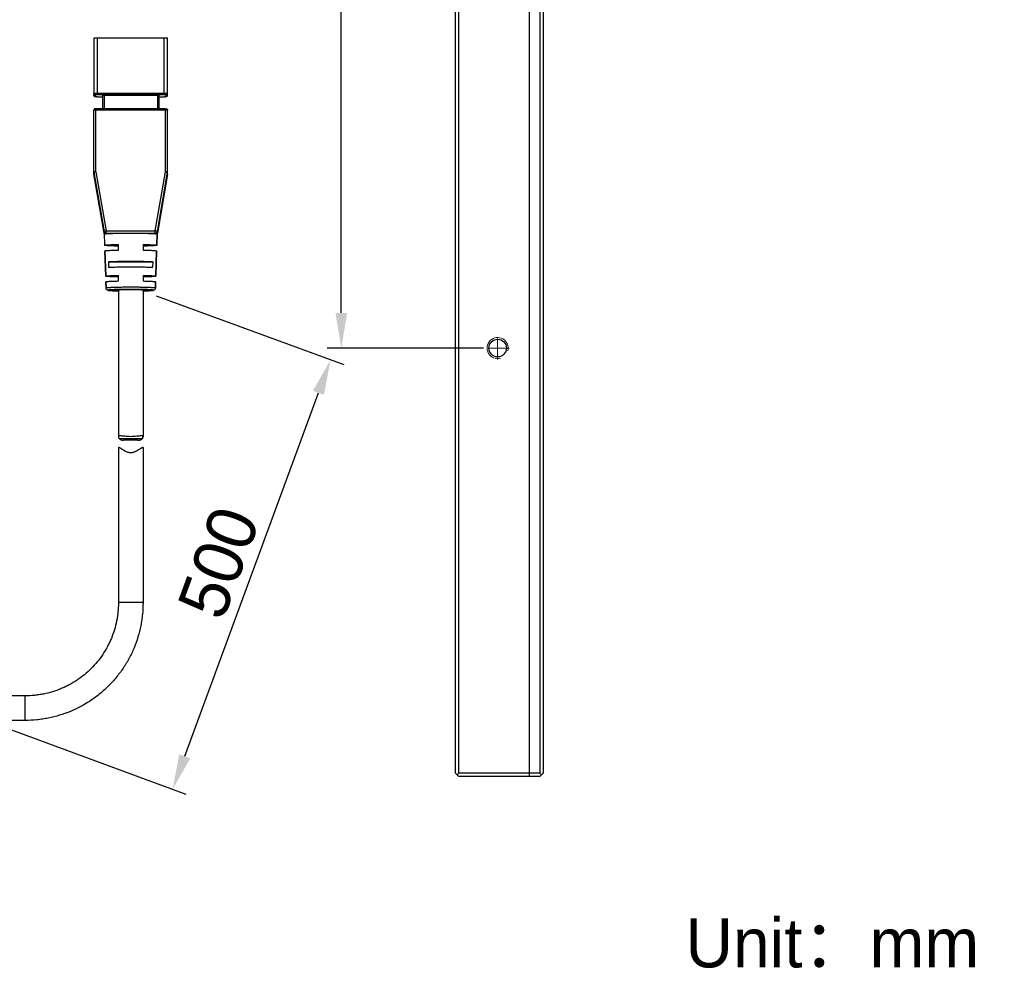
# Model space of a CAD drawing. Header units: inches. Extents: x -261 to -69, y -5440 to -5244.
# Tile 2 of 4: x -139 to -69, y -5439 to -5372. Entities that reach past the tile are written whole.
import ezdxf

# ---------------------------------------------------------------- set-up
doc = ezdxf.new("R2010")
doc.units = ezdxf.units.IN
doc.header["$LTSCALE"] = 3
doc.header["$MEASUREMENT"] = 0
doc.header["$PDSIZE"] = -5
doc.linetypes.add('CENTERX2', pattern=[4, 2.5, -0.5, 0.5, -0.5])
doc.layers.get('Defpoints').update_dxf_attribs({"lineweight": 18})
for name, color, linetype, lineweight in [('中心线', 1, 'CENTERX2', 20), ('标注', 3, 'Continuous', 25), ('粗实线', 7, 'Continuous', 30), ('细实线', 7, 'Continuous', 15)]:
    doc.layers.add(name, color=color, linetype=linetype, lineweight=lineweight)
doc.styles.get("Standard").update_dxf_attribs({"font": '兰亭黑 GBK.TTF'})
doc.dimstyles.new('CST Standard', dxfattribs={"dimtxt": 3.5, "dimasz": 2.5, "dimexe": 1, "dimexo": 1, "dimgap": 0.6, "dimtad": 1, "dimtoh": 1, "dimdsep": 46, "dimtxsty": 'Standard', "dimcen": -2.5, "dimdle": 5, "dimadec": 1, "dimazin": 2, "dimtfac": 1, "dimtofl": 0, "dimtmove": 0, "dimatfit": 0, "dimfxl": 1, "dimtolj": 1, "dimarcsym": 0})

# ---------------------------------------------------------------- blocks, each defined once
blk = doc.blocks.new('*X10')
at = {"layer": 'Defpoints', "color": 0}
for p in [(-116.366, -5340.089), (-105.245, -5340.089), (-105.245, -5395.089)]:
    blk.add_point(p, dxfattribs=at)
at = {"layer": '标注', "color": 0, "linetype": 'Continuous', "lineweight": -2, "ltscale": 3}
for p, q in [((-106.245, -5340.089), (-117.366, -5340.089)), ((-106.245, -5395.089), (-117.366, -5395.089))]:
    blk.add_line(p, q, dxfattribs=at)
at = {"layer": '标注', "color": 9, "linetype": 'Continuous', "lineweight": -2, "ltscale": 3}
blk.add_line((-116.366, -5392.589), (-116.366, -5342.589), dxfattribs=at)
at = {"layer": '标注', "color": 9}
for points in [[(-115.949, -5342.589), (-116.782, -5342.589), (-116.366, -5340.089)], [(-116.782, -5392.589), (-115.949, -5392.589), (-116.366, -5395.089)]]:
    blk.add_solid(points, dxfattribs=at)
at = {"layer": '标注', "color": 7, "ltscale": 3, "insert": (-118.853, -5367.589), "char_height": 3.5, "attachment_point": 5, "rotation": 90}
blk.add_mtext('\\A1;110', dxfattribs=at)
blk = doc.blocks.new('*X16')
at = {"layer": 'Defpoints', "color": 0}
for p in [(-130.469, -5391.02), (-117.13, -5395.923), (-141.704, -5421.589)]:
    blk.add_point(p, dxfattribs=at)
at = {"layer": '标注', "color": 0, "linetype": 'Continuous', "lineweight": -2, "ltscale": 3}
for p, q in [((-129.531, -5391.365), (-116.191, -5396.268)), ((-140.765, -5421.934), (-127.426, -5426.836))]:
    blk.add_line(p, q, dxfattribs=at)
at = {"layer": '标注', "color": 9, "linetype": 'Continuous', "lineweight": -2, "ltscale": 3}
blk.add_line((-127.502, -5424.145), (-117.992, -5398.27), dxfattribs=at)
at = {"layer": '标注', "color": 9}
for points in [[(-117.601, -5398.413), (-118.383, -5398.126), (-117.13, -5395.923)], [(-127.893, -5424.001), (-127.111, -5424.288), (-128.364, -5426.491)]]:
    blk.add_solid(points, dxfattribs=at)
at = {"layer": '标注', "color": 7, "ltscale": 3, "insert": (-125.082, -5410.349), "char_height": 3.5, "attachment_point": 5, "rotation": 69.82012}
blk.add_mtext('\\A1;500', dxfattribs=at)

msp = doc.modelspace()

# ---------------------------------------------------------------- linework, layer by layer
at = {"layer": '中心线', "color": 0, "ltscale": 0.2}
for p, q in [((-105.2445, -5395.9136), (-105.2445, -5394.2636)), ((-104.4195, -5395.0886), (-106.0695, -5395.0886))]:
    msp.add_line(p, q, dxfattribs=at)
at = {"layer": '粗实线', "color": 0}
for p, q in [((-108.2445, -5425.3386), (-108.2445, -5309.8386)), ((-107.9945, -5425.3386), (-107.9945, -5309.8386)), ((-102.9945, -5309.5886), (-102.9945, -5425.5886)), ((-102.2445, -5309.8386), (-102.2445, -5425.3386)), ((-101.9945, -5309.8386), (-101.9945, -5425.3386)), ((-133.9717, -5373.0235), (-133.9717, -5377.09)), ((-133.7217, -5377.0653), (-133.7217, -5373.0143)), ((-133.7217, -5373.0143), (-128.9717, -5373.0143)), ((-128.9717, -5377.0653), (-128.9717, -5373.0143)), ((-128.7217, -5377.09), (-128.7217, -5373.0235)), ((-133.8717, -5377.0708), (-133.8717, -5377.19)), ((-128.9717, -5376.9617), (-133.7217, -5376.9617)), ((-128.9717, -5377.0653), (-133.7217, -5377.0653)), ((-133.7217, -5377.1955), (-133.7217, -5377.1955)), ((-133.7217, -5377.1955), (-133.3467, -5377.1955)), ((-133.7217, -5377.1955), (-133.3467, -5377.1955)), ((-133.3467, -5377.0909), (-133.3467, -5378.059)), ((-133.2467, -5377.0873), (-133.2467, -5378.059)), ((-133.2467, -5377.0873), (-129.4467, -5377.0873)), ((-129.4467, -5377.0873), (-129.4467, -5378.059)), ((-129.3467, -5377.0909), (-129.3467, -5378.059)), ((-129.3467, -5377.1955), (-128.9717, -5377.1955)), ((-129.3467, -5377.1955), (-128.9717, -5377.1955)), ((-128.9717, -5377.1955), (-128.9717, -5377.1955)), ((-128.8217, -5377.19), (-128.8217, -5377.0708)), ((-133.8217, -5382.5396), (-133.8217, -5378.059)), ((-128.8717, -5378.059), (-133.8217, -5378.059)), ((-128.8717, -5382.5396), (-128.8717, -5378.059)), ((-133.9717, -5382.6826), (-133.9717, -5378.1608)), ((-128.8717, -5378.1553), (-133.8217, -5378.1553)), ((-128.7217, -5382.6826), (-128.7217, -5378.1608)), ((-133.9695, -5382.7081), (-133.9695, -5382.5705)), ((-133.9695, -5382.5705), (-133.2432, -5386.7805)), ((-133.9695, -5382.7081), (-133.9695, -5382.7081)), ((-133.2432, -5386.9181), (-133.9695, -5382.7081)), ((-133.8217, -5382.5396), (-133.0954, -5386.7496)), ((-129.5981, -5386.7496), (-128.8717, -5382.5396)), ((-129.4502, -5386.7805), (-128.7239, -5382.5705)), ((-128.7239, -5382.7081), (-129.4502, -5386.9181)), ((-128.7239, -5382.7081), (-128.7239, -5382.5705)), ((-128.7239, -5382.7081), (-128.7239, -5382.7081)), ((-133.2432, -5386.9181), (-133.2432, -5386.7805)), ((-133.2432, -5386.9181), (-133.2432, -5386.9181)), ((-133.1967, -5387.7732), (-133.224, -5386.9009)), ((-133.224, -5386.9011), (-133.224, -5386.9009)), ((-133.1967, -5387.7733), (-133.224, -5386.9012)), ((-133.0954, -5386.9489), (-133.0954, -5386.7496)), ((-133.0954, -5386.7496), (-129.5981, -5386.7496)), ((-133.0954, -5386.905), (-129.5981, -5386.905)), ((-129.5981, -5386.9489), (-129.5981, -5386.7496)), ((-129.4694, -5386.9009), (-129.4967, -5387.7732)), ((-129.4967, -5387.7733), (-129.4694, -5386.9012)), ((-129.4694, -5386.9009), (-129.4695, -5386.9011)), ((-129.4502, -5386.9181), (-129.4502, -5386.7805)), ((-129.4502, -5386.9181), (-129.4502, -5386.9181)), ((-133.1967, -5387.7733), (-133.1967, -5387.7732)), ((-132.2217, -5388.1137), (-132.2217, -5387.7134)), ((-130.4717, -5387.7134), (-130.4717, -5388.1137)), ((-129.4967, -5387.7732), (-129.4967, -5387.7733)), ((-133.1842, -5388.173), (-133.1842, -5388.1729)), ((-133.1842, -5388.1729), (-133.128, -5389.9717)), ((-133.128, -5389.9718), (-133.1842, -5388.173)), ((-129.5092, -5388.1729), (-129.5655, -5389.9717)), ((-129.5655, -5389.9718), (-129.5092, -5388.173)), ((-129.5092, -5388.1729), (-129.5092, -5388.173)), ((-132.934, -5388.9403), (-129.7594, -5388.9403)), ((-132.934, -5388.9403), (-132.9197, -5389.34)), ((-129.7737, -5389.34), (-129.7594, -5388.9403)), ((-133.128, -5389.9718), (-133.128, -5389.9717)), ((-132.2217, -5390.3149), (-132.2217, -5389.9148)), ((-130.4717, -5389.9148), (-130.4717, -5390.3149)), ((-129.5655, -5389.9717), (-129.5655, -5389.9718)), ((-133.1155, -5390.3713), (-133.1155, -5390.3712)), ((-133.1155, -5390.3712), (-133.1013, -5390.8258)), ((-133.1013, -5390.8259), (-133.1155, -5390.3713)), ((-129.578, -5390.3712), (-129.5922, -5390.8258)), ((-129.5922, -5390.8259), (-129.578, -5390.3713)), ((-129.578, -5390.3712), (-129.578, -5390.3713)), ((-133.1013, -5390.8258), (-133.1013, -5390.8259)), ((-132.2217, -5390.971), (-132.2217, -5401.4119)), ((-132.2217, -5390.971), (-132.2217, -5401.4119)), ((-130.4717, -5390.971), (-130.4717, -5401.4119)), ((-130.4717, -5390.971), (-130.4717, -5401.4119)), ((-129.5922, -5390.8259), (-129.5922, -5390.8258)), ((-132.1796, -5401.5265), (-130.5138, -5401.5265)), ((-130.8335, -5401.6392), (-131.8599, -5401.6392)), ((-132.2217, -5402.1623), (-132.2217, -5413.2186)), ((-130.4717, -5402.1623), (-130.4717, -5413.2186)), ((-138.8467, -5419.8386), (-141.7038, -5419.8386)), ((-138.8467, -5421.5886), (-138.8467, -5419.8386)), ((-138.8467, -5421.5886), (-141.7038, -5421.5886)), ((-107.9945, -5425.5886), (-108.2445, -5425.3386)), ((-107.9945, -5425.3386), (-108.1195, -5425.4636)), ((-102.2445, -5425.3386), (-107.9945, -5425.3386)), ((-102.2445, -5425.5886), (-107.9945, -5425.5886)), ((-102.2445, -5425.5886), (-101.9945, -5425.3386)), ((-102.2445, -5425.3386), (-102.1195, -5425.4636))]:
    msp.add_line(p, q, dxfattribs=at)
msp.add_circle((-105.2445, -5395.0886), 0.625, dxfattribs=at)
for centre, radius, start, end in [((-133.7875, -5375.9839), 1.2108, 267.085134, 268.092899), ((-128.8217, -5376.9707), 0.1, 269.996804, 314.975902), ((-128.8213, -5377.0904), 0.0994, 312.834036, 317.302572), ((-128.8216, -5376.9708), 0.0999, 314.975895, 359.996798), ((-133.8216, -5382.545), 0.1501, 180.00896, 189.780001), ((-133.8216, -5382.6826), 0.1501, 180.00896, 189.780001), ((-128.8718, -5382.545), 0.1501, 350.219999, 359.99104), ((-128.8718, -5382.6826), 0.1501, 350.219999, 359.99104), ((-133.0954, -5386.755), 0.15, 189.805629, 270.014777), ((-133.0966, -5386.8933), 0.1486, 209.54135, 211.97748), ((-133.0968, -5386.8934), 0.1484, 209.729121, 212.04015), ((-129.598, -5386.755), 0.15, 269.985228, 350.194366), ((-129.5968, -5386.8933), 0.1486, 326.857072, 330.156098), ((-129.5967, -5386.8934), 0.1484, 327.996894, 330.318925)]:
    msp.add_arc(centre, radius, start, end, dxfattribs=at)
for points, knots in [([(-133.9717, -5373.0235), (-133.9717, -5373.023), (-133.9695, -5373.0222), (-133.9663, -5373.0215), (-133.9601, -5373.0207), (-133.952, -5373.0199), (-133.9415, -5373.0191), (-133.9234, -5373.018), (-133.8962, -5373.0168), (-133.8588, -5373.0157), (-133.8161, -5373.0149), (-133.7698, -5373.0144), (-133.738, -5373.0143), (-133.7217, -5373.0143)], [0, 0, 0, 0, 878.2101379, 3042.7948487, 6555.4636594, 11405.0438242, 17545.6262473, 24917.1498386, 43082.1538426, 65192.3223892, 90413.860746, 117812.8284401, 146249.5090871, 146249.5090871, 146249.5090871, 146249.5090871]), ([(-128.9717, -5373.0143), (-128.9555, -5373.0143), (-128.9236, -5373.0144), (-128.8773, -5373.0149), (-128.8346, -5373.0157), (-128.7972, -5373.0168), (-128.77, -5373.018), (-128.7519, -5373.0191), (-128.7414, -5373.0199), (-128.7333, -5373.0207), (-128.7271, -5373.0215), (-128.7239, -5373.0222), (-128.7217, -5373.023), (-128.7217, -5373.0235)], [0, 0, 0, 0, 28449.9167581, 55861.6375503, 81094.9155011, 103215.3754263, 121388.8344962, 128763.7892301, 134907.229843, 139759.0672889, 143273.3711032, 145438.9633396, 146317.5822483, 146317.5822483, 146317.5822483, 146317.5822483]), ([(-133.7217, -5376.9617), (-133.738, -5376.9617), (-133.7698, -5376.9618), (-133.8161, -5376.9623), (-133.8588, -5376.9631), (-133.8962, -5376.9642), (-133.9234, -5376.9653), (-133.9415, -5376.9664), (-133.952, -5376.9672), (-133.9601, -5376.968), (-133.9663, -5376.9689), (-133.9695, -5376.9696), (-133.9717, -5376.9703), (-133.9717, -5376.9708)], [0, 0, 0, 0, 28457.9329708, 55877.3774623, 81117.765287, 103244.4580006, 121423.0377439, 128800.0705022, 134945.2421118, 139798.4466248, 143313.7405764, 145479.9429879, 146358.8095346, 146358.8095346, 146358.8095346, 146358.8095346]), ([(-133.8717, -5377.0708), (-133.8847, -5377.0708), (-133.911, -5377.0656), (-133.9442, -5377.0433), (-133.9665, -5377.0101), (-133.9717, -5376.9838), (-133.9717, -5376.9708)], [0, 0, 0, 0, 14704.9515847, 29407.2265122, 44105.7152447, 58801.526144, 58801.526144, 58801.526144, 58801.526144]), ([(-133.9717, -5377.09), (-133.9717, -5377.1079), (-133.9617, -5377.1442), (-133.9238, -5377.1803), (-133.8827, -5377.1914), (-133.8589, -5377.1926), (-133.8491, -5377.1931)], [0, 0, 0, 0, 17689.4543736, 35229.5183469, 49088.6823592, 58802.9177503, 58802.9177503, 58802.9177503, 58802.9177503]), ([(-133.8717, -5377.19), (-133.8847, -5377.19), (-133.911, -5377.1848), (-133.9442, -5377.1625), (-133.9665, -5377.1293), (-133.9717, -5377.103), (-133.9717, -5377.09)], [0, 0, 0, 0, 14705.2807315, 29407.8860511, 44106.7054318, 58802.8454961, 58802.8454961, 58802.8454961, 58802.8454961]), ([(-133.7217, -5377.0653), (-133.7408, -5377.0653), (-133.7686, -5377.0654), (-133.804, -5377.0661), (-133.8264, -5377.0668), (-133.8448, -5377.0676), (-133.8574, -5377.0683), (-133.8647, -5377.0691), (-133.8685, -5377.0696), (-133.8704, -5377.07), (-133.8717, -5377.0705), (-133.8717, -5377.0708)], [0, 0, 0, 0, 46078.8180374, 66910.3891094, 85160.8172378, 100142.621988, 111306.6669881, 115304.9526195, 118203.1643384, 119991.4483471, 120716.9393833, 120716.9393833, 120716.9393833, 120716.9393833]), ([(-133.8717, -5377.19), (-133.8717, -5377.1903), (-133.8704, -5377.1907), (-133.8685, -5377.1911), (-133.8647, -5377.1916), (-133.8574, -5377.1924), (-133.8448, -5377.1932), (-133.8264, -5377.1939), (-133.804, -5377.1946), (-133.7686, -5377.1953), (-133.7408, -5377.1955), (-133.7217, -5377.1955)], [0, 0, 0, 0, 725.5073929, 2513.8326105, 5412.1114143, 9410.4899037, 20574.8082723, 35556.957761, 53807.7665745, 74639.7571951, 120719.5304761, 120719.5304761, 120719.5304761, 120719.5304761]), ([(-133.8278, -5377.194), (-133.8201, -5377.1942), (-133.7847, -5377.1952), (-133.7493, -5377.1955), (-133.7217, -5377.1955)], [0, 0, 0, 0, 7284.6260381, 33157.8715227, 33157.8715227, 33157.8715227, 33157.8715227]), ([(-133.3467, -5377.0909), (-133.3467, -5377.0907), (-133.3458, -5377.0904), (-133.3446, -5377.0901), (-133.3421, -5377.0898), (-133.3372, -5377.0893), (-133.3288, -5377.0888), (-133.3165, -5377.0883), (-133.3016, -5377.0878), (-133.278, -5377.0874), (-133.2595, -5377.0873), (-133.2467, -5377.0873)], [0, 0, 0, 0, 725.8149676, 2514.9003122, 5413.8873054, 9412.4420094, 20576.5912824, 35557.853801, 53806.2248897, 74637.9678618, 120722.8664987, 120722.8664987, 120722.8664987, 120722.8664987]), ([(-129.4467, -5377.0873), (-129.434, -5377.0873), (-129.4154, -5377.0874), (-129.3919, -5377.0878), (-129.3769, -5377.0883), (-129.3646, -5377.0888), (-129.3563, -5377.0893), (-129.3514, -5377.0898), (-129.3489, -5377.0901), (-129.3476, -5377.0904), (-129.3467, -5377.0907), (-129.3467, -5377.0909)], [0, 0, 0, 0, 46101.446342, 66940.6693684, 85195.5928998, 100182.2347406, 111350.3927248, 115350.3831899, 118250.4111224, 120040.1388739, 120766.2144599, 120766.2144599, 120766.2144599, 120766.2144599]), ([(-128.7217, -5376.9708), (-128.7217, -5376.9703), (-128.7239, -5376.9696), (-128.7271, -5376.9689), (-128.7333, -5376.968), (-128.7414, -5376.9672), (-128.7519, -5376.9664), (-128.77, -5376.9653), (-128.7972, -5376.9642), (-128.8346, -5376.9631), (-128.8773, -5376.9623), (-128.9236, -5376.9618), (-128.9555, -5376.9617), (-128.9717, -5376.9617)], [0, 0, 0, 0, 879.2754125, 3046.4857427, 6563.4153705, 11418.8780269, 17566.9088998, 24947.3740746, 43134.4120446, 65271.400002, 90523.5318443, 117955.7342089, 146426.9082619, 146426.9082619, 146426.9082619, 146426.9082619]), ([(-128.8217, -5377.0708), (-128.8217, -5377.0705), (-128.823, -5377.07), (-128.8249, -5377.0696), (-128.8287, -5377.0691), (-128.836, -5377.0683), (-128.8486, -5377.0676), (-128.867, -5377.0668), (-128.8894, -5377.0661), (-128.9248, -5377.0654), (-128.9526, -5377.0653), (-128.9717, -5377.0653)], [0, 0, 0, 0, 725.8200931, 2514.9160948, 5414.4440827, 9414.545909, 20583.6761986, 35572.2831276, 53830.9582029, 74671.9275978, 120771.5616731, 120771.5616731, 120771.5616731, 120771.5616731]), ([(-128.9717, -5377.1955), (-128.9526, -5377.1955), (-128.9248, -5377.1953), (-128.8894, -5377.1946), (-128.867, -5377.1939), (-128.8486, -5377.1932), (-128.836, -5377.1924), (-128.8287, -5377.1916), (-128.8249, -5377.1911), (-128.823, -5377.1907), (-128.8217, -5377.1903), (-128.8217, -5377.19)], [0, 0, 0, 0, 46100.6781619, 66942.1318819, 85201.2181454, 100190.130372, 111359.4716759, 115359.6541229, 118259.2407744, 120048.3731579, 120774.2083723, 120774.2083723, 120774.2083723, 120774.2083723]), ([(-128.9717, -5377.1955), (-128.9624, -5377.1955), (-128.9281, -5377.1954), (-128.8939, -5377.1949), (-128.8689, -5377.1941)], [0, 0, 0, 0, 8972.7448577, 33172.4954214, 33172.4954214, 33172.4954214, 33172.4954214]), ([(-128.8689, -5377.1941), (-128.8558, -5377.1937), (-128.8307, -5377.1927), (-128.8055, -5377.1899), (-128.7939, -5377.1864)], [0, 0, 0, 0, 17268.9947596, 33172.7730156, 33172.7730156, 33172.7730156, 33172.7730156]), ([(-128.7939, -5377.1864), (-128.7911, -5377.1856), (-128.7792, -5377.1814), (-128.7681, -5377.1751), (-128.7605, -5377.1692)], [0, 0, 0, 0, 7825.6778262, 33172.8381638, 33172.8381638, 33172.8381638, 33172.8381638]), ([(-128.7605, -5377.1692), (-128.7486, -5377.16), (-128.7287, -5377.1357), (-128.7217, -5377.1051), (-128.7217, -5377.09)], [0, 0, 0, 0, 16538.1442138, 33172.6844137, 33172.6844137, 33172.6844137, 33172.6844137]), ([(-133.8217, -5378.059), (-133.8306, -5378.059), (-133.8467, -5378.0592), (-133.8698, -5378.0598), (-133.893, -5378.062), (-133.9258, -5378.0732), (-133.9613, -5378.1054), (-133.9717, -5378.1426), (-133.9717, -5378.1608)], [0, 0, 0, 0, 10973.6657721, 19845.2684559, 28478.9271676, 39576.89826, 61988.4192179, 84463.2409152, 84463.2409152, 84463.2409152, 84463.2409152]), ([(-128.8717, -5378.059), (-128.8628, -5378.059), (-128.8467, -5378.0592), (-128.8236, -5378.0598), (-128.8004, -5378.062), (-128.7676, -5378.0732), (-128.7321, -5378.1054), (-128.7217, -5378.1426), (-128.7217, -5378.1608)], [0, 0, 0, 0, 10978.7325004, 19854.4313542, 28492.076373, 39595.1715876, 62017.0403262, 84502.2390313, 84502.2390313, 84502.2390313, 84502.2390313]), ([(-133.8217, -5378.1553), (-133.8408, -5378.1553), (-133.8686, -5378.1555), (-133.904, -5378.1562), (-133.9264, -5378.1569), (-133.9448, -5378.1576), (-133.9574, -5378.1584), (-133.9647, -5378.1592), (-133.9685, -5378.1597), (-133.9704, -5378.1601), (-133.9717, -5378.1605), (-133.9717, -5378.1608)], [0, 0, 0, 0, 46091.674029, 66926.4796622, 85177.5336298, 100160.9987229, 111326.7893075, 115325.9318289, 118225.3449694, 120014.6933446, 120740.6151177, 120740.6151177, 120740.6151177, 120740.6151177]), ([(-128.7217, -5378.1608), (-128.7217, -5378.1605), (-128.723, -5378.1601), (-128.7249, -5378.1597), (-128.7287, -5378.1592), (-128.736, -5378.1584), (-128.7486, -5378.1576), (-128.767, -5378.1569), (-128.7894, -5378.1562), (-128.8248, -5378.1555), (-128.8526, -5378.1553), (-128.8717, -5378.1553)], [0, 0, 0, 0, 726.2633426, 2516.4536633, 5417.2310703, 9418.255316, 20589.299762, 35579.8150542, 53839.456726, 74684.0658009, 120797.4274355, 120797.4274355, 120797.4274355, 120797.4274355]), ([(-133.9278, -5382.5412), (-133.934, -5382.5414), (-133.9448, -5382.5419), (-133.9574, -5382.5427), (-133.9647, -5382.5434), (-133.9685, -5382.5439), (-133.9704, -5382.5443), (-133.9717, -5382.5448), (-133.9717, -5382.5451)], [0, 0, 0, 0, 35615.9114172, 62157.1260806, 71663.1238069, 78555.0421799, 82808.3260683, 84533.8509674, 84533.8509674, 84533.8509674, 84533.8509674]), ([(-133.9695, -5382.5705), (-133.9695, -5382.5702), (-133.9683, -5382.5696), (-133.9664, -5382.5688), (-133.9627, -5382.5677), (-133.9599, -5382.5669), (-133.9583, -5382.5665)], [0, 0, 0, 0, 4759.8844616, 16064.2082709, 34123.4895291, 58862.5316931, 58862.5316931, 58862.5316931, 58862.5316931]), ([(-133.9583, -5382.5665), (-133.9403, -5382.5618), (-133.8948, -5382.5527), (-133.8491, -5382.5443), (-133.8217, -5382.5396)], [0, 0, 0, 0, 13281.3830047, 33191.0120936, 33191.0120936, 33191.0120936, 33191.0120936]), ([(-133.8217, -5382.5396), (-133.8314, -5382.5396), (-133.8668, -5382.5397), (-133.9022, -5382.5402), (-133.9278, -5382.5412)], [0, 0, 0, 0, 9137.2330559, 33190.9435886, 33190.9435886, 33190.9435886, 33190.9435886]), ([(-128.7656, -5382.5412), (-128.7732, -5382.5409), (-128.8086, -5382.5399), (-128.8439, -5382.5396), (-128.8717, -5382.5396)], [0, 0, 0, 0, 7115.1627208, 33206.1762229, 33206.1762229, 33206.1762229, 33206.1762229]), ([(-128.8717, -5382.5396), (-128.8553, -5382.5424), (-128.8244, -5382.5479), (-128.7825, -5382.5559), (-128.7508, -5382.5627), (-128.7335, -5382.5667), (-128.7273, -5382.5688)], [0, 0, 0, 0, 19932.3183687, 37660.5320222, 51145.1909803, 58890.0346101, 58890.0346101, 58890.0346101, 58890.0346101]), ([(-128.7217, -5382.5451), (-128.7217, -5382.5448), (-128.723, -5382.5443), (-128.7249, -5382.5439), (-128.7287, -5382.5434), (-128.736, -5382.5427), (-128.7486, -5382.5419), (-128.7594, -5382.5414), (-128.7656, -5382.5412)], [0, 0, 0, 0, 1726.3438037, 5981.6462282, 12876.8353881, 22387.3444989, 48941.1551702, 84573.9692916, 84573.9692916, 84573.9692916, 84573.9692916]), ([(-128.7273, -5382.5688), (-128.7265, -5382.5691), (-128.7255, -5382.5695), (-128.7239, -5382.5701), (-128.7239, -5382.5705)], [0, 0, 0, 0, 23539.2031015, 33206.6283609, 33206.6283609, 33206.6283609, 33206.6283609]), ([(-133.0954, -5386.7496), (-133.1142, -5386.7528), (-133.1416, -5386.7577), (-133.1765, -5386.7644), (-133.1986, -5386.7689), (-133.2167, -5386.7728), (-133.2291, -5386.7757), (-133.2363, -5386.7777), (-133.24, -5386.7788), (-133.2419, -5386.7796), (-133.2432, -5386.7802), (-133.2432, -5386.7805)], [0, 0, 0, 0, 45944.971334, 66758.9626455, 85026.5749411, 100059.9470942, 111306.7524284, 115357.1155386, 118313.9823074, 120164.9210189, 120944.2657909, 120944.2657909, 120944.2657909, 120944.2657909]), ([(-133.224, -5386.9009), (-133.224, -5386.9007), (-133.2235, -5386.9), (-133.2226, -5386.9007), (-133.2212, -5386.9017), (-133.2188, -5386.9041), (-133.2153, -5386.9074), (-133.2106, -5386.9117), (-133.2027, -5386.9186), (-133.1904, -5386.9276), (-133.1722, -5386.9374), (-133.1501, -5386.9452), (-133.1239, -5386.9499), (-133.1052, -5386.9498), (-133.0954, -5386.9489)], [0, 0, 0, 0, 969.1415863, 1804.0502301, 3119.1038182, 7153.0822419, 12880.2227918, 20066.1571996, 28512.4943897, 48517.5181686, 71880.9717127, 98350.2906016, 128132.4560713, 161692.2669987, 161692.2669987, 161692.2669987, 161692.2669987]), ([(-133.0954, -5386.9489), (-133.0551, -5386.9451), (-132.9623, -5386.9384), (-132.7328, -5386.9263), (-132.3751, -5386.9151), (-131.885, -5386.9068), (-131.5317, -5386.905), (-131.3467, -5386.905)], [0, 0, 0, 0, 4822.7054638, 11097.6350712, 27416.4274452, 47503.2082733, 69562.8307219, 69562.8307219, 69562.8307219, 69562.8307219]), ([(-131.3467, -5386.905), (-131.1618, -5386.905), (-130.8084, -5386.9068), (-130.3183, -5386.9151), (-129.9607, -5386.9263), (-129.7311, -5386.9384), (-129.6383, -5386.9451), (-129.5981, -5386.9489)], [0, 0, 0, 0, 22064.2592933, 42155.2622826, 58477.4848017, 64753.7333742, 69577.4525515, 69577.4525515, 69577.4525515, 69577.4525515]), ([(-129.4502, -5386.7805), (-129.4502, -5386.7802), (-129.4515, -5386.7796), (-129.4534, -5386.7788), (-129.4571, -5386.7777), (-129.4643, -5386.7757), (-129.4767, -5386.7728), (-129.4948, -5386.7689), (-129.517, -5386.7644), (-129.5518, -5386.7577), (-129.5792, -5386.7528), (-129.5981, -5386.7496)], [0, 0, 0, 0, 779.1143278, 2629.4544879, 5586.1234295, 9637.4117407, 20886.6896869, 35922.9280479, 54194.6388046, 75017.1146415, 120985.2443183, 120985.2443183, 120985.2443183, 120985.2443183]), ([(-129.5981, -5386.9489), (-129.5882, -5386.9498), (-129.5695, -5386.9499), (-129.5434, -5386.9452), (-129.5212, -5386.9374), (-129.503, -5386.9276), (-129.4907, -5386.9186), (-129.4828, -5386.9117), (-129.4782, -5386.9074), (-129.4746, -5386.9041), (-129.4722, -5386.9017), (-129.4708, -5386.9007), (-129.4699, -5386.9), (-129.4694, -5386.9007), (-129.4694, -5386.9009)], [0, 0, 0, 0, 33571.3631845, 63362.97204, 89840.9039676, 113214.3039048, 133225.532829, 141673.5931731, 148861.4599254, 154590.7749241, 158626.6232524, 159942.3663154, 160777.7174359, 161746.9633235, 161746.9633235, 161746.9633235, 161746.9633235]), ([(-133.1967, -5387.7732), (-133.1967, -5387.7711), (-133.1899, -5387.7667), (-133.1777, -5387.7634), (-133.1563, -5387.7588), (-133.1273, -5387.7546), (-133.0901, -5387.7503), (-133.025, -5387.7443), (-132.9248, -5387.7374), (-132.7837, -5387.7301), (-132.6165, -5387.7236), (-132.4262, -5387.7178), (-132.2921, -5387.7148), (-132.2217, -5387.7134)], [0, 0, 0, 0, 928.8258606, 2930.3514337, 6130.4022606, 10539.9957685, 16148.735636, 22935.8638783, 39923.9151787, 61208.0092643, 86405.1318743, 115066.4354174, 146667.0973234, 146667.0973234, 146667.0973234, 146667.0973234]), ([(-132.2217, -5387.833), (-132.292, -5387.8316), (-132.426, -5387.8285), (-132.6161, -5387.8228), (-132.7832, -5387.8163), (-132.9243, -5387.809), (-133.0244, -5387.8021), (-133.0896, -5387.7961), (-133.1269, -5387.7918), (-133.1559, -5387.7877), (-133.1775, -5387.7831), (-133.1898, -5387.7797), (-133.1966, -5387.7754), (-133.1967, -5387.7733)], [0, 0, 0, 0, 31571.1391246, 60209.5679275, 85391.9260527, 106670.6395192, 123663.5750802, 130457.155664, 136075.0825467, 140496.5132147, 143710.9532003, 145728.7789304, 146670.9481171, 146670.9481171, 146670.9481171, 146670.9481171]), ([(-130.4717, -5387.7134), (-130.4014, -5387.7148), (-130.2672, -5387.7178), (-130.077, -5387.7236), (-129.9097, -5387.7301), (-129.7686, -5387.7374), (-129.6685, -5387.7443), (-129.6033, -5387.7503), (-129.5661, -5387.7546), (-129.5371, -5387.7588), (-129.5157, -5387.7634), (-129.5035, -5387.7667), (-129.4967, -5387.7711), (-129.4967, -5387.7732)], [0, 0, 0, 0, 31609.9315112, 60279.6424406, 85484.1562685, 106774.4937407, 123767.5282447, 130556.6473946, 136167.0325063, 140577.9195058, 143778.9090221, 145781.0217143, 146710.1200328, 146710.1200328, 146710.1200328, 146710.1200328]), ([(-129.4967, -5387.7733), (-129.4968, -5387.7754), (-129.5036, -5387.7797), (-129.5159, -5387.7831), (-129.5375, -5387.7877), (-129.5665, -5387.7918), (-129.6038, -5387.7961), (-129.669, -5387.8021), (-129.7691, -5387.809), (-129.9102, -5387.8163), (-130.0773, -5387.8228), (-130.2674, -5387.8285), (-130.4014, -5387.8316), (-130.4717, -5387.833)], [0, 0, 0, 0, 942.4429158, 2960.8548861, 6176.2287651, 10598.9439943, 16218.5030571, 23014.0573843, 40011.9299142, 61296.8254996, 86486.4998721, 115133.2490168, 146713.5605255, 146713.5605255, 146713.5605255, 146713.5605255]), ([(-133.1842, -5388.1729), (-133.1842, -5388.1709), (-133.1775, -5388.1665), (-133.1655, -5388.1632), (-133.1443, -5388.1586), (-133.1158, -5388.1546), (-133.079, -5388.1503), (-133.0148, -5388.1443), (-132.9159, -5388.1375), (-132.7766, -5388.1303), (-132.6115, -5388.1238), (-132.4237, -5388.1181), (-132.2912, -5388.115), (-132.2217, -5388.1137)], [0, 0, 0, 0, 929.9616866, 2931.0606366, 6129.7150099, 10537.1974559, 16143.3084821, 22927.4969248, 39909.7168305, 61189.9603434, 86387.9285461, 115057.8320443, 146678.2554551, 146678.2554551, 146678.2554551, 146678.2554551]), ([(-130.4717, -5388.1137), (-130.4022, -5388.115), (-130.2697, -5388.1181), (-130.0819, -5388.1238), (-129.9168, -5388.1303), (-129.7775, -5388.1375), (-129.6787, -5388.1443), (-129.6144, -5388.1503), (-129.5776, -5388.1546), (-129.5491, -5388.1586), (-129.5279, -5388.1632), (-129.5159, -5388.1665), (-129.5092, -5388.1709), (-129.5092, -5388.1729)], [0, 0, 0, 0, 31629.6436109, 60307.9069669, 85513.2226458, 106799.6712655, 123786.8430171, 130573.0096615, 136180.7553737, 140589.5229977, 143789.1100667, 145790.7925171, 146721.0253713, 146721.0253713, 146721.0253713, 146721.0253713]), ([(-132.934, -5388.9403), (-132.8385, -5388.9339), (-132.6167, -5388.924), (-132.0876, -5388.9095), (-131.3467, -5388.9034), (-130.6058, -5388.9095), (-130.0767, -5388.924), (-129.8549, -5388.9339), (-129.7594, -5388.9403)], [0, 0, 0, 0, 7654.3256742, 17755.2899672, 42327.1541962, 66899.0184253, 76999.9827183, 84654.3083924, 84654.3083924, 84654.3083924, 84654.3083924]), ([(-132.9197, -5389.34), (-132.8248, -5389.3338), (-132.6046, -5389.3239), (-132.0803, -5389.3096), (-131.3467, -5389.3036), (-130.6131, -5389.3096), (-130.0888, -5389.3239), (-129.8686, -5389.3338), (-129.7737, -5389.34)], [0, 0, 0, 0, 7678.255116, 17784.2798056, 42330.3378697, 66876.3959338, 76982.4206234, 84660.6757394, 84660.6757394, 84660.6757394, 84660.6757394]), ([(-133.128, -5389.9717), (-133.128, -5389.9698), (-133.1217, -5389.9656), (-133.1104, -5389.9624), (-133.0905, -5389.9581), (-133.0637, -5389.9542), (-133.0292, -5389.9501), (-132.9688, -5389.9444), (-132.8759, -5389.9379), (-132.7449, -5389.9309), (-132.5894, -5389.9246), (-132.4123, -5389.9191), (-132.2873, -5389.9162), (-132.2217, -5389.9148)], [0, 0, 0, 0, 935.4831313, 2934.7031331, 6126.9026653, 10524.565239, 16118.4152676, 22888.8669363, 39843.7528333, 61105.7658195, 86307.245557, 115016.6509168, 146728.467305, 146728.467305, 146728.467305, 146728.467305]), ([(-132.2217, -5390.0286), (-132.2873, -5390.0273), (-132.4121, -5390.0243), (-132.5891, -5390.0188), (-132.7444, -5390.0125), (-132.8754, -5390.0056), (-132.9683, -5389.9991), (-133.0287, -5389.9934), (-133.0633, -5389.9893), (-133.0902, -5389.9854), (-133.1102, -5389.9811), (-133.1216, -5389.9778), (-133.1279, -5389.9737), (-133.128, -5389.9718)], [0, 0, 0, 0, 31681.6272642, 60367.7317533, 85554.2332209, 106810.8374618, 123770.7437032, 130547.7719326, 136150.9674075, 140560.6577442, 143767.461041, 145783.1938956, 146732.0711543, 146732.0711543, 146732.0711543, 146732.0711543]), ([(-130.4717, -5389.9148), (-130.4061, -5389.9162), (-130.2811, -5389.9191), (-130.104, -5389.9246), (-129.9486, -5389.9309), (-129.8175, -5389.9379), (-129.7246, -5389.9444), (-129.6642, -5389.9501), (-129.6297, -5389.9542), (-129.6029, -5389.9581), (-129.583, -5389.9624), (-129.5717, -5389.9656), (-129.5655, -5389.9698), (-129.5655, -5389.9717)], [0, 0, 0, 0, 31720.8141405, 60438.3653635, 85646.9956429, 106915.0414063, 123874.737998, 130647.1106807, 136242.5478804, 140641.4582249, 143834.5634958, 145834.3507463, 146770.0993069, 146770.0993069, 146770.0993069, 146770.0993069]), ([(-129.5655, -5389.9718), (-129.5655, -5389.9737), (-129.5718, -5389.9778), (-129.5833, -5389.9811), (-129.6032, -5389.9854), (-129.6301, -5389.9893), (-129.6647, -5389.9934), (-129.7251, -5389.9991), (-129.818, -5390.0056), (-129.949, -5390.0125), (-130.1043, -5390.0188), (-130.2813, -5390.0243), (-130.4062, -5390.0273), (-130.4717, -5390.0286)], [0, 0, 0, 0, 949.1440125, 2965.4435413, 6173.1483528, 10584.0783666, 16188.8490434, 22967.7824693, 39932.4565755, 61195.0365932, 86388.6186325, 115082.7875215, 146773.3213039, 146773.3213039, 146773.3213039, 146773.3213039]), ([(-133.1155, -5390.3712), (-133.1155, -5390.3693), (-133.1093, -5390.3652), (-133.0981, -5390.3621), (-133.0786, -5390.3578), (-133.0521, -5390.3539), (-133.0181, -5390.3499), (-132.9586, -5390.3442), (-132.867, -5390.3377), (-132.7378, -5390.3309), (-132.5845, -5390.3246), (-132.4098, -5390.3192), (-132.2865, -5390.3162), (-132.2217, -5390.3149)], [0, 0, 0, 0, 936.808949, 2935.6235354, 6126.3513617, 10521.7597581, 16112.7873916, 22880.0708688, 39828.6327402, 61086.3865698, 86288.5761811, 115006.9377373, 146739.620109, 146739.620109, 146739.620109, 146739.620109]), ([(-130.4717, -5390.3149), (-130.407, -5390.3162), (-130.2836, -5390.3192), (-130.1089, -5390.3246), (-129.9556, -5390.3309), (-129.8264, -5390.3377), (-129.7348, -5390.3442), (-129.6753, -5390.3499), (-129.6413, -5390.3539), (-129.6148, -5390.3578), (-129.5953, -5390.3621), (-129.5841, -5390.3652), (-129.578, -5390.3693), (-129.578, -5390.3712)], [0, 0, 0, 0, 31741.6306861, 60468.0905471, 85677.386936, 106941.1352498, 123894.4764544, 130663.6682411, 136256.2724912, 140652.920351, 143844.5479322, 145843.9261653, 146780.9992855, 146780.9992855, 146780.9992855, 146780.9992855]), ([(-129.5922, -5390.8258), (-129.5922, -5390.8246), (-129.5951, -5390.8215), (-129.6063, -5390.8172), (-129.6313, -5390.8118), (-129.6729, -5390.8062), (-129.7309, -5390.8005), (-129.8043, -5390.7949), (-129.8925, -5390.7896), (-129.9948, -5390.7846), (-130.11, -5390.78), (-130.2372, -5390.7758), (-130.4269, -5390.7707), (-130.6839, -5390.7658), (-131.0088, -5390.7623), (-131.3467, -5390.7611), (-131.6846, -5390.7623), (-132.0096, -5390.7658), (-132.2665, -5390.7707), (-132.4562, -5390.7758), (-132.5834, -5390.78), (-132.6987, -5390.7846), (-132.8009, -5390.7896), (-132.8892, -5390.7949), (-132.9625, -5390.8005), (-133.0205, -5390.8062), (-133.0621, -5390.8118), (-133.0871, -5390.8172), (-133.0983, -5390.8215), (-133.1013, -5390.8246), (-133.1013, -5390.8258)], [0, 0, 0, 0, 396.893178, 1136.4205176, 3854.5983395, 8272.7953447, 14364.0043417, 22078.5658687, 31343.4069796, 42072.2711232, 54162.3841775, 67498.0607285, 81951.9911634, 113648.4255052, 148036.511474, 183796.90931, 219557.3071459, 253945.3931147, 285641.8274565, 300095.7578915, 313431.4344424, 325521.5474967, 336250.4116403, 345515.2527512, 353229.8142782, 359321.0232752, 363739.2202804, 366457.3981023, 367196.9254419, 367593.8186199, 367593.8186199, 367593.8186199, 367593.8186199]), ([(-132.9105, -5390.9859), (-132.9236, -5390.9841), (-132.9501, -5390.9802), (-133, -5390.9689), (-133.0517, -5390.9402), (-133.0908, -5390.8871), (-133.1006, -5390.8467), (-133.1013, -5390.8259)], [0, 0, 0, 0, 10133.7532822, 20403.5379284, 38981.3703921, 53698.9275469, 69612.6839464, 69612.6839464, 69612.6839464, 69612.6839464]), ([(-129.7421, -5390.971), (-129.7421, -5390.9699), (-129.7448, -5390.9671), (-129.755, -5390.9632), (-129.7779, -5390.9582), (-129.816, -5390.9531), (-129.869, -5390.9479), (-129.9361, -5390.9428), (-130.0168, -5390.9379), (-130.1103, -5390.9334), (-130.2578, -5390.9275), (-130.4666, -5390.9214), (-130.7405, -5390.9161), (-131.0377, -5390.9129), (-131.3467, -5390.9118), (-131.6558, -5390.9129), (-131.9529, -5390.9161), (-132.2268, -5390.9214), (-132.4356, -5390.9275), (-132.5831, -5390.9334), (-132.6766, -5390.9379), (-132.7574, -5390.9428), (-132.8245, -5390.9479), (-132.8775, -5390.9531), (-132.9155, -5390.9582), (-132.9384, -5390.9632), (-132.9486, -5390.9671), (-132.9513, -5390.9699), (-132.9513, -5390.971)], [0, 0, 0, 0, 369.1142215, 1056.8532971, 3584.8113988, 7693.9605384, 13359.072323, 20534.0362274, 29150.812029, 39129.2853138, 50373.7839238, 76219.66264, 105699.2708606, 137682.3010353, 170941.673891, 204201.04661, 236184.0769215, 265663.6852104, 291509.5638925, 302754.0631179, 312732.5367103, 321349.3124436, 328524.2760403, 334189.3878933, 338298.5370328, 340826.4956815, 341514.2350991, 341883.3494231, 341883.3494231, 341883.3494231, 341883.3494231]), ([(-132.9513, -5390.971), (-132.9513, -5390.9726), (-132.9465, -5390.9761), (-132.9374, -5390.9789), (-132.9218, -5390.9825), (-132.9005, -5390.9858), (-132.8732, -5390.9893), (-132.8253, -5390.9942), (-132.7515, -5390.9998), (-132.6471, -5391.0058), (-132.5228, -5391.0113), (-132.3805, -5391.0162), (-132.2798, -5391.019), (-132.2268, -5391.0202)], [0, 0, 0, 0, 959.3752726, 2952.0643911, 6116.6459278, 10474.1557103, 16017.767686, 22728.9192237, 39563.8329369, 60732.2797608, 85920.0914967, 114740.7021948, 146758.9607497, 146758.9607497, 146758.9607497, 146758.9607497]), ([(-132.2235, -5391.0205), (-132.3, -5391.0186), (-132.441, -5391.0147), (-132.6331, -5391.007), (-132.7858, -5390.9982), (-132.8737, -5390.9906), (-132.9105, -5390.9859)], [0, 0, 0, 0, 19650.8120249, 36281.5988243, 49436.3536291, 58963.1531231, 58963.1531231, 58963.1531231, 58963.1531231]), ([(-130.4717, -5390.971), (-130.4717, -5390.9704), (-130.4732, -5390.9689), (-130.4788, -5390.9668), (-130.4912, -5390.9641), (-130.512, -5390.9613), (-130.5409, -5390.9584), (-130.5775, -5390.9556), (-130.6215, -5390.953), (-130.6725, -5390.9505), (-130.753, -5390.9473), (-130.8668, -5390.944), (-131.0161, -5390.9411), (-131.1782, -5390.9393), (-131.3467, -5390.9387), (-131.5152, -5390.9393), (-131.6773, -5390.9411), (-131.8266, -5390.944), (-131.9405, -5390.9473), (-132.0209, -5390.9505), (-132.0719, -5390.953), (-132.1159, -5390.9556), (-132.1525, -5390.9584), (-132.1814, -5390.9613), (-132.2022, -5390.9641), (-132.2147, -5390.9668), (-132.2202, -5390.9689), (-132.2217, -5390.9704), (-132.2217, -5390.971)], [0, 0, 0, 0, 369.1277381, 1056.9200264, 3584.9424977, 7694.0560483, 13359.1428101, 20534.0173417, 29150.7186682, 39129.0245021, 50373.350446, 76218.764545, 105697.8138468, 137680.2151329, 170938.9255821, 204197.6360313, 236180.0373174, 265659.0866192, 291504.5007182, 302748.8266621, 312727.1324961, 321343.8338225, 328518.7083541, 334183.7951159, 338292.9086666, 340820.9311378, 341508.7234261, 341877.8511642, 341877.8511642, 341877.8511642, 341877.8511642]), ([(-129.81, -5390.9891), (-129.8473, -5390.9931), (-129.9344, -5390.9999), (-130.1541, -5391.0118), (-130.3365, -5391.0173), (-130.4691, -5391.0204)], [0, 0, 0, 0, 7496.5889282, 17437.8461758, 43910.4666977, 43910.4666977, 43910.4666977, 43910.4666977]), ([(-130.4666, -5391.0202), (-130.4136, -5391.019), (-130.313, -5391.0162), (-130.1707, -5391.0113), (-130.0464, -5391.0058), (-129.9419, -5390.9998), (-129.8681, -5390.9942), (-129.8202, -5390.9893), (-129.7929, -5390.9858), (-129.7717, -5390.9825), (-129.756, -5390.9789), (-129.7469, -5390.9761), (-129.7421, -5390.9726), (-129.7421, -5390.971)], [0, 0, 0, 0, 32026.7005052, 60854.91085, 86049.3647774, 107223.3927051, 124062.74427, 130775.6653438, 136320.7390284, 140679.3975779, 143844.8140792, 145838.0295103, 146797.6581177, 146797.6581177, 146797.6581177, 146797.6581177]), ([(-129.5922, -5390.8259), (-129.5929, -5390.8497), (-129.6054, -5390.8952), (-129.6458, -5390.9415), (-129.6855, -5390.9639), (-129.7224, -5390.9759), (-129.7624, -5390.9834), (-129.7935, -5390.9873), (-129.81, -5390.9891)], [0, 0, 0, 0, 20144.845488, 38095.6455088, 50421.9162548, 58211.9958195, 70725.8604724, 84700.1413347, 84700.1413347, 84700.1413347, 84700.1413347]), ([(-132.0864, -5401.3388), (-132.106, -5401.3387), (-132.1406, -5401.3402), (-132.1859, -5401.351), (-132.2168, -5401.3764), (-132.2217, -5401.4004), (-132.2217, -5401.4119)], [0, 0, 0, 0, 20224.7531341, 35492.2102527, 47286.0089624, 59080.0258013, 59080.0258013, 59080.0258013, 59080.0258013]), ([(-132.2217, -5401.4119), (-132.2217, -5401.4294), (-132.2107, -5401.4701), (-132.1916, -5401.5064), (-132.1796, -5401.5265)], [0, 0, 0, 0, 14267.7556042, 33314.0942254, 33314.0942254, 33314.0942254, 33314.0942254]), ([(-132.1796, -5401.5265), (-132.167, -5401.5479), (-132.1316, -5401.5874), (-132.0554, -5401.622), (-131.963, -5401.6373), (-131.8962, -5401.6392), (-131.8604, -5401.6392)], [0, 0, 0, 0, 12439.1269375, 25685.6736865, 41125.1872445, 59083.4228344, 59083.4228344, 59083.4228344, 59083.4228344]), ([(-130.607, -5401.3388), (-130.6538, -5401.3389), (-130.7598, -5401.3494), (-130.9328, -5401.3714), (-131.1325, -5401.3913), (-131.3467, -5401.3992), (-131.5609, -5401.3913), (-131.7607, -5401.3714), (-131.9337, -5401.3494), (-132.0396, -5401.3389), (-132.0864, -5401.3388)], [0, 0, 0, 0, 10454.9416905, 23743.9220254, 39009.9052498, 55311.4747685, 71613.0443757, 86879.0275337, 100168.0075478, 110622.949006, 110622.949006, 110622.949006, 110622.949006]), ([(-130.833, -5401.6392), (-130.7972, -5401.6392), (-130.7304, -5401.6373), (-130.6381, -5401.622), (-130.5618, -5401.5874), (-130.5265, -5401.5479), (-130.5138, -5401.5265)], [0, 0, 0, 0, 17960.5681453, 33402.0850446, 46650.348535, 59091.0919363, 59091.0919363, 59091.0919363, 59091.0919363]), ([(-130.4717, -5401.4119), (-130.4717, -5401.4004), (-130.4766, -5401.3764), (-130.5075, -5401.351), (-130.5529, -5401.3402), (-130.5874, -5401.3387), (-130.607, -5401.3388)], [0, 0, 0, 0, 11795.8126448, 23591.408291, 38861.1915785, 59089.0241753, 59089.0241753, 59089.0241753, 59089.0241753]), ([(-130.5138, -5401.5265), (-130.5018, -5401.5064), (-130.4828, -5401.4701), (-130.4717, -5401.4294), (-130.4717, -5401.4119)], [0, 0, 0, 0, 19049.3132383, 33319.2904368, 33319.2904368, 33319.2904368, 33319.2904368]), ([(-130.4717, -5402.1623), (-130.4717, -5402.162), (-130.472, -5402.1614), (-130.4731, -5402.1611), (-130.4746, -5402.161), (-130.4766, -5402.1612), (-130.4793, -5402.1617), (-130.4825, -5402.1624), (-130.4863, -5402.1635), (-130.4925, -5402.1654), (-130.5017, -5402.1687), (-130.5143, -5402.1737), (-130.529, -5402.1801), (-130.5457, -5402.1878), (-130.5644, -5402.197), (-130.5929, -5402.2118), (-130.6325, -5402.2337), (-130.684, -5402.2639), (-130.7406, -5402.2984), (-130.8016, -5402.336), (-130.8905, -5402.3899), (-130.985, -5402.4434), (-131.087, -5402.4908), (-131.1694, -5402.5214), (-131.2564, -5402.543), (-131.3467, -5402.5515), (-131.437, -5402.543), (-131.524, -5402.5214), (-131.6064, -5402.4908), (-131.7084, -5402.4434), (-131.8029, -5402.3899), (-131.8918, -5402.336), (-131.9528, -5402.2984), (-132.0094, -5402.2639), (-132.0609, -5402.2337), (-132.1005, -5402.2118), (-132.129, -5402.197), (-132.1477, -5402.1878), (-132.1644, -5402.1801), (-132.1792, -5402.1737), (-132.1918, -5402.1687), (-132.2009, -5402.1654), (-132.2071, -5402.1635), (-132.2109, -5402.1624), (-132.2142, -5402.1617), (-132.2168, -5402.1612), (-132.2189, -5402.161), (-132.2204, -5402.1611), (-132.2214, -5402.1614), (-132.2217, -5402.162), (-132.2217, -5402.1623)], [0, 0, 0, 0, 243.5408298, 558.8330399, 1036.6376572, 1704.2146653, 2570.7963389, 3640.2867647, 4914.2841049, 6393.4382683, 9966.3770672, 14353.8807866, 19544.3130522, 25520.1601972, 32257.8821214, 39727.9041514, 56718.6758202, 76163.8586719, 97703.9195462, 120992.1885322, 145724.3481143, 198561.4065936, 226318.6860119, 254772.2936431, 283762.6296484, 313058.2206535, 342353.8216139, 371344.1508572, 399797.7567978, 427555.0333359, 480392.0912518, 505124.2527748, 528412.523514, 549952.5866423, 569397.7700575, 586388.5427907, 593858.5673878, 600596.2910651, 606572.1391493, 611762.572041, 616150.0760108, 619723.0148097, 621202.1689731, 622476.1662507, 623545.6567391, 624412.2383501, 625079.8154208, 625557.6199755, 625872.9122482, 626116.453078, 626116.453078, 626116.453078, 626116.453078]), ([(-130.4717, -5413.2186), (-130.4717, -5413.4924), (-130.4919, -5413.9035), (-130.559, -5414.4473), (-130.6528, -5414.9871), (-130.8195, -5415.6523), (-131.0506, -5416.2979), (-131.2728, -5416.7988), (-131.5193, -5417.2881), (-131.872, -5417.8763), (-132.3624, -5418.5371), (-132.9153, -5419.1467), (-133.5252, -5419.6992), (-134.1864, -5420.1892), (-134.7749, -5420.5417), (-135.2646, -5420.788), (-135.7658, -5421.0101), (-136.4117, -5421.2411), (-137.0773, -5421.4076), (-137.6174, -5421.5013), (-138.1614, -5421.5684), (-138.5728, -5421.5886), (-138.8467, -5421.5886)], [0, 0, 0, 0, 16620.4049902, 24933.1784568, 33246.0068561, 49866.9263784, 66488.3343897, 74801.7701614, 83115.3761847, 99738.1376161, 116361.7117327, 132986.1485725, 149611.4650541, 166237.6442856, 182864.6361224, 191180.9153611, 199497.3647983, 216125.7100285, 232754.5441202, 241071.5977376, 249388.7242705, 266018.060285, 266018.060285, 266018.060285, 266018.060285]), ([(-132.2217, -5413.2186), (-132.2217, -5413.4351), (-132.2377, -5413.7603), (-132.2908, -5414.1903), (-132.3649, -5414.6172), (-132.4968, -5415.1433), (-132.6796, -5415.6539), (-132.8553, -5416.05), (-133.0503, -5416.4371), (-133.3293, -5416.9023), (-133.7172, -5417.4249), (-134.1545, -5417.907), (-134.637, -5418.344), (-135.16, -5418.7317), (-135.6256, -5419.0105), (-136.0129, -5419.2053), (-136.4094, -5419.3809), (-136.9204, -5419.5637), (-137.4469, -5419.6954), (-137.8742, -5419.7695), (-138.3046, -5419.8226), (-138.63, -5419.8386), (-138.8467, -5419.8386)], [0, 0, 0, 0, 16612.8225603, 24921.8367358, 33230.9426871, 49844.5839684, 66459.005782, 74769.0827313, 83079.4318164, 99696.0162494, 116313.8989986, 132933.1598992, 149553.8257843, 166175.8695016, 182799.2110033, 191113.8316872, 199428.724241, 216054.226527, 232680.5093719, 240996.3669135, 249312.3369475, 265939.4246314, 265939.4246314, 265939.4246314, 265939.4246314]), ([(-130.4717, -5413.2186), (-130.4717, -5413.218), (-130.4727, -5413.217), (-130.4742, -5413.2162), (-130.4761, -5413.2154), (-130.4784, -5413.2146), (-130.4826, -5413.2135), (-130.493, -5413.2114), (-130.512, -5413.2088), (-130.5409, -5413.206), (-130.5775, -5413.2032), (-130.6215, -5413.2006), (-130.6725, -5413.1981), (-130.73, -5413.1958), (-130.7934, -5413.1937), (-130.8621, -5413.1918), (-130.9356, -5413.1902), (-131.0407, -5413.1884), (-131.1782, -5413.1869), (-131.3467, -5413.1863), (-131.5152, -5413.1869), (-131.6527, -5413.1884), (-131.7579, -5413.1902), (-131.8313, -5413.1918), (-131.9, -5413.1937), (-131.9635, -5413.1958), (-132.0209, -5413.1981), (-132.0719, -5413.2006), (-132.1159, -5413.2032), (-132.1525, -5413.206), (-132.1814, -5413.2088), (-132.2005, -5413.2114), (-132.2108, -5413.2135), (-132.215, -5413.2146), (-132.2173, -5413.2154), (-132.2192, -5413.2162), (-132.2208, -5413.217), (-132.2217, -5413.218), (-132.2217, -5413.2186)], [0, 0, 0, 0, 510.1435866, 923.0523729, 1462.2439628, 2133.471085, 2939.4398137, 4959.9032083, 10637.0773362, 18466.2235289, 28380.2614375, 40287.6717622, 54076.0718946, 69614.1033997, 86753.1036884, 105328.7800995, 125162.8248327, 146064.6813917, 190259.8307836, 236218.7059624, 282177.5811413, 326372.7305331, 347274.5870921, 367108.6318253, 385684.3082364, 402823.3085251, 418361.3400302, 432149.7401626, 444057.1504873, 453971.1883959, 461800.3345886, 467477.5087165, 469497.9721111, 470303.9408398, 470975.167962, 471514.3595519, 471927.2683382, 472437.4119248, 472437.4119248, 472437.4119248, 472437.4119248])]:
    msp.add_open_spline(points, degree=3, knots=knots, dxfattribs=at)
for points in [[(-128.8217, -5377.19), (-128.8088, -5377.19), (-128.7957, -5377.1874), (-128.7838, -5377.1825)], [(-128.7838, -5377.1825), (-128.7728, -5377.178), (-128.7624, -5377.1714), (-128.7537, -5377.1633)], [(-128.7482, -5377.1578), (-128.7407, -5377.1496), (-128.7344, -5377.14), (-128.73, -5377.1298)], [(-128.73, -5377.1298), (-128.7246, -5377.1174), (-128.7217, -5377.1036), (-128.7217, -5377.09)], [(-133.2432, -5386.9181), (-133.2403, -5386.935), (-133.2343, -5386.9517), (-133.2258, -5386.9666)], [(-133.2256, -5386.9669), (-133.2342, -5386.9519), (-133.2402, -5386.9351), (-133.2432, -5386.9181)], [(-129.4502, -5386.9181), (-129.4532, -5386.9352), (-129.4593, -5386.9521), (-129.468, -5386.9672)], [(-129.4678, -5386.9669), (-129.4592, -5386.9519), (-129.4532, -5386.9351), (-129.4502, -5386.9181)]]:
    msp.add_open_spline(points, degree=3, dxfattribs=at)
at = {"layer": '细实线', "color": 0}
msp.add_arc((-105.2445, -5395.0886), 0.75, 345, 285, dxfattribs=at)

# ---------------------------------------------------------------- texts
at = {"layer": '标注', "color": 0, "ltscale": 3, "insert": (-91.8809, -5435.6728), "char_height": 3.5, "width": 55.615857, "attachment_point": 1}
msp.add_mtext('{\\C0;Unit：mm}', dxfattribs=at)

# ---------------------------------------------------------------- dimensions: what is measured, and where the dimension line sits
at = {"layer": '标注', "color": 0, "ltscale": 3}
dim = msp.add_linear_dim(base=(-116.3656, -5340.0886), p1=(-105.2445, -5395.0886), p2=(-105.2445, -5340.0886), angle=90, dimstyle='CST Standard', override={"dimlfac": 2, "dimsah": 1, "dimclrd": 9, "dimclrt": 7, "dimtzin": 0}, dxfattribs=at)
dim.commit()
dim.dimension.update_dxf_attribs({"geometry": '*X10', "text_midpoint": (-116.3656, -5367.5886), "dimtype": 160})
dim = msp.add_linear_dim(base=(-117.1296, -5395.9231), p1=(-141.7038, -5421.5886), p2=(-130.4691, -5391.0204), angle=69.820124, text='500', dimstyle='CST Standard', override={"dimlfac": 2, "dimsah": 1, "dimclrd": 9, "dimclrt": 7}, dxfattribs=at)
dim.commit()
dim.dimension.update_dxf_attribs({"geometry": '*X16', "text_midpoint": (-125.0817, -5410.3491)})

doc.saveas('drawing.dxf')
